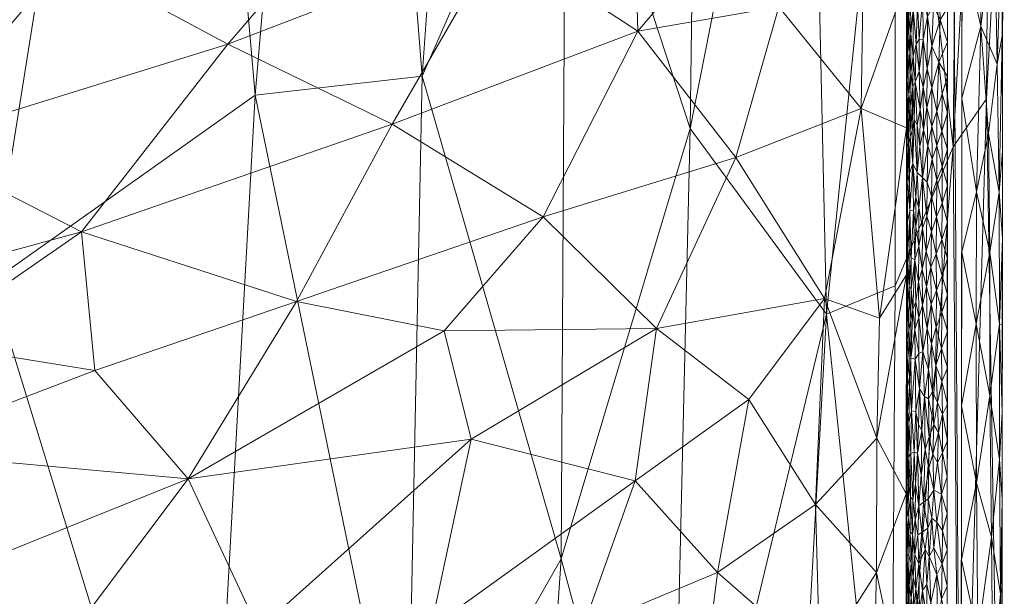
# Model space of a CAD drawing. Header units: millimetres. Extents: x -275 to 275, y 0 to 461.
# Tile 52 of 85: x 215 to 275, y 177 to 212. Entities that reach past the tile are written whole.
import ezdxf

# ---------------------------------------------------------------- set-up
doc = ezdxf.new("R2010")
doc.units = ezdxf.units.MM
doc.layers.add('A-GENM', color=13, linetype='Continuous')

# ---------------------------------------------------------------- blocks, each defined once
blk = doc.blocks.new('MODEL_CCAS1511-1000410R0 - MODEL_CCAS1511-1000410R0-465174-Preview')
at = {"layer": 'A-GENM', "lineweight": 9}
mesh = blk.add_polyface(dxfattribs=at)
corners = [(-274.646, 0, -2.823), (-268.656, 0, -34.516), (-259.145, 0, -65.324), (-246.404, 0, -94.944), (-230.83, 0, -123.189), (-212.847, 0, -150), (-212.847, -65.437, -150), (-212.847, -130.874, -150), (-212.847, -196.311, -150), (-212.847, -261.748, -150), (-223.974, -266.143, -135.672), (-234.4, -270.587, -120.842), (-243.995, -275.076, -105.476), (-252.608, -279.6, -89.551), (-260.071, -284.144, -73.064), (-266.204, -288.686, -56.036), (-270.83, -293.193, -38.531), (-273.792, -297.628, -20.651), (-274.979, -301.946, -2.538), (-274.812, -150.973, -2.689), (-261.303, -144.161, -64.47), (-238.331, -162.683, -113.116), (-271.835, -204.607, -29.582), (-255.706, -205.73, -81.27), (-229.038, -207.783, -128.258), (-274.895, -226.459, -2.614), (-268.287, -235.772, -47.279), (-248.092, -229.05, -97.504), (-228.384, -100.641, -127.892), (-245.466, -87.931, -98.27), (-262.982, -242.646, -64.546), (-264.07, -194.343, -59.245), (-268.015, -155.931, -43.606), (-264.868, -72.374, -49.991), (-274.709, -57.104, -2.773), (-272.318, -253.55, -29.61), (-247.801, -179.341, -96.686), (-254.514, -154.507, -81.843), (-255.149, -96.373, -77.86), (-272.253, -149.949, -23.5), (-274.76, -104.038, -2.731), (-271.031, -79.192, -26.034), (-270.883, 0, -22.736), (-270.145, -38.134, -28.713), (-244.684, -133.636, -101.135), (-237.774, -102.656, -112.697), (-237.577, -46.22, -112.02), (-226.476, -48.321, -130.311), (-274.947, -273.384, -2.567), (-250.714, -47.69, -86.387), (-258.388, -52.269, -68.182), (-274.181, -247.547, -15.143), (-273.895, -207.559, -15.567), (-256.269, -247.512, -81.31), (-226.036, -153.44, -132.022), (-269.394, -116.597, -35.517), (-265.218, -116.283, -51.077), (-260.561, -104.743, -64.457), (-252.775, 0, -80.134), (-239.283, -208.935, -112.498), (-268.281, -196.073, -45.144), (-263.901, 0, -49.92), (-238.617, 0, -109.066), (-221.838, 0, -136.595), (-244.368, -36.375, -99.287)]
mesh.append_faces([[corners[k] for k in face] for face in [(10, 8, 9)]], dxfattribs={"vtx0": -1})
mesh.append_faces([[corners[k] for k in face] for face in [(16, 26, 15), (7, 28, 6), (13, 27, 12), (14, 53, 13), (34, 41, 40), (19, 52, 25), (8, 54, 7), (58, 50, 2), (62, 64, 3)]], dxfattribs={"vtx0": -1, "vtx1": -1})
mesh.append_faces([[corners[k] for k in face] for face in [(44, 45, 21), (55, 56, 32), (59, 12, 27), (35, 51, 22), (13, 53, 27), (64, 62, 46), (30, 15, 26), (49, 29, 38), (35, 26, 16), (20, 31, 32), (28, 45, 46), (31, 30, 26), (52, 19, 39), (54, 24, 21), (63, 6, 47), (60, 31, 26), (24, 59, 21), (8, 24, 54), (23, 37, 36), (36, 27, 23), (31, 23, 30), (10, 24, 8), (21, 28, 54), (21, 59, 36), (38, 29, 44), (47, 28, 46), (53, 30, 23), (31, 60, 32), (31, 20, 37), (22, 51, 52), (64, 49, 3), (39, 32, 22), (48, 51, 17), (26, 35, 22), (23, 31, 37), (44, 21, 36), (38, 37, 20), (37, 38, 44), (57, 20, 56), (11, 59, 24), (39, 41, 55), (43, 33, 41), (40, 41, 39), (55, 32, 39), (42, 43, 34), (34, 43, 41), (37, 44, 36), (45, 44, 29), (46, 45, 29), (21, 45, 28), (29, 49, 64), (46, 4, 47), (6, 28, 47), (50, 49, 38), (50, 58, 49), (57, 38, 20), (50, 33, 61), (51, 25, 52), (17, 51, 35), (39, 22, 52), (30, 53, 14), (27, 53, 23), (28, 7, 54), (41, 33, 55), (56, 55, 33), (33, 50, 57), (20, 32, 56), (33, 57, 56), (50, 38, 57), (36, 59, 27), (26, 22, 60), (22, 32, 60), (43, 61, 33), (29, 64, 46)]], dxfattribs={"vtx0": -1, "vtx1": -1, "vtx2": -1})
mesh.append_faces([[corners[k] for k in face] for face in [(43, 1, 61), (39, 19, 40), (50, 61, 2), (51, 48, 25), (47, 4, 63)]], dxfattribs={"vtx0": -1, "vtx2": -1})
mesh.append_faces([[corners[k] for k in face] for face in [(16, 17, 35), (42, 1, 43), (14, 15, 30), (11, 12, 59), (10, 11, 24), (58, 3, 49), (62, 4, 46)]], dxfattribs={"vtx1": -1, "vtx2": -1})
mesh.append_faces([[corners[k] for k in face] for face in [(34, 0, 42), (17, 18, 48), (63, 5, 6)]], dxfattribs={"vtx2": -1})
mesh = blk.add_polyface(dxfattribs=at)
corners = [(-272.167, 0), (-272.319, -150.975), (-272.479, -301.95), (-272.223, -329.002), (-270.726, -356.013), (-266.536, -382.739), (-256.83, -407.989), (-238.784, -428.131), (-214.858, -440.747), (-188.814, -448.06), (-162.114, -452.412), (-135.192, -455.069), (-108.188, -456.694), (-81.152, -457.659), (-54.105, -458.187), (-27.053, -458.42), (0, -458.452), (27.053, -458.42), (54.105, -458.187), (81.152, -457.659), (108.188, -456.694), (135.192, -455.069), (162.114, -452.412), (188.814, -448.059), (214.858, -440.746), (238.784, -428.131), (256.83, -407.989), (266.536, -382.739), (270.726, -356.013), (272.223, -329.002), (272.479, -301.95), (272.319, -150.975), (272.167, 0), (-271.479, -141.65), (-253.734, -118.36), (-222.049, -117.596), (-190.328, -117.596), (-158.607, -117.596), (-126.885, -117.596), (-95.164, -117.596), (-63.443, -117.596), (-31.721, -117.596), (0, -117.596), (15.006, -117.596), (30.013, -117.596), (45.019, -117.596), (60.026, -117.596), (75.032, -117.596), (90.039, -117.596), (105.045, -117.596), (120.051, -117.596), (135.058, -117.596), (150.064, -117.596), (165.071, -117.596), (180.077, -117.596), (195.083, -117.596), (210.09, -117.596), (225.096, -117.596), (240.103, -117.596), (255.062, -118.77), (267.363, -127.255), (271.479, -141.65), (271.5, -276.207), (270.746, -343.476), (267.133, -376.894), (262.881, -393.154), (255.834, -408.391), (245.398, -421.522), (232.048, -431.692), (216.932, -439.027), (200.945, -444.221), (167.942, -450.629), (134.487, -454.07), (67.276, -456.933), (0, -457.5), (-67.276, -456.933), (-134.485, -454.07), (-167.944, -450.629), (-200.946, -444.221), (-216.933, -439.027), (-232.048, -431.692), (-245.398, -421.522), (-255.835, -408.389), (-262.881, -393.152), (-267.133, -376.893), (-270.746, -343.476), (-271.5, -276.208), (0, -47.739), (12.205, -52.795), (17.261, -65), (12.205, -77.205), (0, -82.261), (-12.205, -77.205), (-17.261, -65), (-12.205, -52.795), (263.622, -390.318), (260.818, -397.614), (250.836, -414.68), (243.217, -423.183), (232.089, -431.661), (231.82, -431.802), (-231.823, -431.801), (-232.088, -431.662), (-243.217, -423.183), (-250.833, -414.683), (-260.819, -397.613), (-263.623, -390.318)]
mesh.append_faces([[corners[k] for k in face] for face in [(83, 105, 106), (98, 99, 25), (67, 97, 98), (80, 101, 102), (102, 103, 7), (68, 99, 100), (81, 103, 104), (65, 95, 96)]])
mesh.append_faces([[corners[k] for k in face] for face in [(8, 79, 101), (66, 26, 96), (69, 24, 100)]], dxfattribs={"vtx0": -1})
mesh.append_faces([[corners[k] for k in face] for face in [(0, 87, 32), (2, 86, 1), (4, 85, 3), (9, 78, 8), (14, 75, 13), (70, 24, 69)]], dxfattribs={"vtx0": -1, "vtx1": -1})
mesh.append_faces([[corners[k] for k in face] for face in [(94, 0, 38, 39)]], dxfattribs={"vtx0": -1, "vtx1": -1, "vtx3": -1})
mesh.append_faces([[corners[k] for k in face] for face in [(0, 35, 36), (33, 0, 1, 86), (92, 41, 42), (89, 48, 49, 88), (32, 58, 59), (62, 30, 31), (30, 62, 63), (90, 44, 45), (10, 76, 77), (75, 14, 15, 74), (28, 63, 64, 27), (23, 70, 71, 22), (70, 23, 24), (72, 21, 22, 71)]], dxfattribs={"vtx0": -1, "vtx2": -1})
mesh.append_faces([[corners[k] for k in face] for face in [(0, 36, 37, 38), (32, 52, 53, 54), (89, 46, 47, 48), (76, 10, 11, 12), (74, 15, 16, 17), (63, 28, 29, 30), (73, 18, 19, 20)]], dxfattribs={"vtx0": -1, "vtx3": -1})
mesh.append_faces([[corners[k] for k in face] for face in [(97, 26, 66)]], dxfattribs={"vtx1": -1})
mesh.append_faces([[corners[k] for k in face] for face in [(94, 87, 0), (87, 88, 32), (33, 34, 0), (34, 35, 0), (50, 51, 88, 49), (57, 58, 32, 56), (55, 56, 32, 54), (60, 61, 32), (59, 60, 32), (78, 79, 8)]], dxfattribs={"vtx1": -1, "vtx2": -1})
mesh.append_faces([[corners[k] for k in face] for face in [(51, 52, 32, 88)]], dxfattribs={"vtx1": -1, "vtx2": -1, "vtx3": -1})
mesh.append_faces([[corners[k] for k in face] for face in [(93, 94, 39, 40), (92, 93, 40, 41), (91, 92, 42, 43), (90, 91, 43, 44), (85, 86, 2, 3), (45, 46, 89, 90), (31, 32, 61, 62), (84, 85, 4, 5), (77, 78, 9, 10), (75, 76, 12, 13), (73, 74, 17, 18), (72, 73, 20, 21)]], dxfattribs={"vtx1": -1, "vtx3": -1})
mesh.append_faces([[corners[k] for k in face] for face in [(64, 95, 27), (5, 106, 84), (82, 105, 6), (6, 104, 82)]], dxfattribs={"vtx2": -1})
mesh = blk.add_polyface(dxfattribs=at)
corners = [(-274.149, -144.888, -0.806), (-273.838, -152.642, -0.514), (-273.585, -147.284, -0.348), (-273.365, -174.609, -0.214), (-272.339, -169.847), (-273.262, -165.127, -0.176), (-272.329, -160.411), (-273.278, -183.999, -0.171), (-274.19, -180.658, -0.793), (-274.272, -171.974, -0.901), (-274.739, -167.225, -1.785), (-274.741, -177.185, -1.744), (-272.979, -143.912, -0.091), (-272.319, -150.975), (-272.31, -141.539), (-274.643, -152.343, -1.573), (-274.701, -159.022, -1.703), (-274.309, -156.951, -0.975), (-274.806, -145.636, -2.693), (-274.812, -150.973, -2.689), (-274.587, -145.636, -1.467), (-274.447, -139.352, -1.218), (-273.186, -157.682, -0.151), (-274.223, -163.245, -0.859), (-273.095, -151.421, -0.123), (-272.349, -179.283), (-274.824, -161.645, -2.678), (-274.836, -172.318, -2.667), (-274.841, -177.654, -2.662), (-274.83, -166.981, -2.673), (-274.818, -156.309, -2.683), (-273.644, -141.537, -0.39), (-274.8, -140.3, -2.698), (-274.847, -182.99, -2.657)]
mesh.append_faces([[corners[k] for k in face] for face in [(6, 5, 4), (13, 22, 6), (33, 11, 28), (30, 15, 19)]], dxfattribs={"vtx0": -1, "vtx1": -1})
mesh.append_faces([[corners[k] for k in face] for face in [(0, 1, 2), (3, 4, 5), (7, 3, 8), (8, 3, 9), (10, 11, 9), (15, 16, 17), (20, 0, 21), (22, 23, 5), (24, 1, 22), (22, 13, 24), (22, 5, 6), (9, 3, 5), (9, 5, 23), (3, 7, 25), (9, 11, 8), (16, 26, 10), (9, 23, 10), (16, 10, 23), (11, 10, 27), (16, 23, 17), (15, 30, 16), (22, 1, 17), (12, 31, 2), (2, 1, 24), (24, 13, 12), (0, 2, 31), (24, 12, 2), (0, 20, 15), (22, 17, 23), (1, 0, 15), (1, 15, 17), (19, 15, 20)]], dxfattribs={"vtx0": -1, "vtx1": -1, "vtx2": -1})
mesh.append_faces([[corners[k] for k in face] for face in [(12, 13, 14), (11, 27, 28), (10, 26, 29), (20, 32, 18)]], dxfattribs={"vtx0": -1, "vtx2": -1})
mesh.append_faces([[corners[k] for k in face] for face in [(18, 19, 20), (25, 4, 3), (29, 27, 10), (30, 26, 16)]], dxfattribs={"vtx1": -1, "vtx2": -1})
mesh = blk.add_polyface(dxfattribs=at)
corners = [(-257.389, -178.505, -36.686), (-263.659, -173.017, -24.881), (-263.401, -182.664, -25.529), (-258.847, -152.704, -34.225), (-246.173, -151.485, -51.245), (-253.542, -143.019, -42.213), (-204.988, -143.018, -84.602), (-213.797, -149.622, -78.876), (-195.672, -149.857, -90.134), (-268.96, -169.888, -2.499), (-266.831, -167.015, -15.84), (-268.953, -156.454, -2.499), (-266.142, -152.617, -18.139), (-266.195, -159.885, -17.988), (-222.808, -143.019, -72.407), (-239.274, -143.019, -58.385), (-230.627, -153.105, -66.176), (-213.38, -158.67, -79.175), (-230.489, -162.226, -66.312), (-245.399, -161.293, -52.115), (-268.945, -143.019, -2.499), (-267.145, -178.508, -14.715), (-268.967, -183.323, -2.499), (-255.177, -161.159, -39.944), (-229.238, -174.995, -67.404), (-239.819, -175.113, -57.927), (-242.28, -186.68, -55.532), (-264.217, -143.018, -23.473), (-262.381, -163.494, -27.653), (-256.237, -169.297, -38.412), (-218.645, -166.31, -75.521), (-224.92, -184.237, -70.921), (-207.265, -177.16, -83.28), (-216.092, -172.485, -77.362), (-240.332, -168.541, -57.395), (-252.34, -184.131, -43.939), (-248.855, -167.387, -48.2), (-249.107, -175.039, -47.931), (-203.493, -167.851, -85.58), (-230.014, -168.927, -66.732)]
mesh.append_faces([[corners[k] for k in face] for face in [(9, 10, 11), (20, 12, 27)]], dxfattribs={"vtx0": -1, "vtx1": -1})
mesh.append_faces([[corners[k] for k in face] for face in [(0, 1, 2), (3, 4, 5), (6, 7, 8), (12, 13, 3), (17, 8, 7), (16, 18, 17), (4, 16, 15), (18, 16, 19), (3, 23, 4), (24, 25, 26), (14, 16, 7), (17, 7, 16), (16, 4, 19), (12, 3, 27), (23, 28, 29), (30, 17, 18), (31, 24, 26), (32, 33, 31), (18, 19, 34), (28, 1, 29), (26, 25, 35), (23, 36, 19), (11, 10, 13), (0, 35, 37), (29, 0, 37), (0, 29, 1), (36, 37, 34), (29, 36, 23), (28, 10, 1), (1, 21, 2), (4, 23, 19), (3, 28, 23), (21, 1, 10), (10, 28, 13), (21, 10, 9), (3, 13, 28), (11, 13, 12), (33, 38, 30), (19, 36, 34), (17, 30, 38), (39, 18, 34), (30, 39, 33), (37, 25, 34), (39, 24, 33), (31, 33, 24), (32, 38, 33), (25, 37, 35), (39, 25, 24), (37, 36, 29), (18, 39, 30), (25, 39, 34)]], dxfattribs={"vtx0": -1, "vtx1": -1, "vtx2": -1})
mesh.append_faces([[corners[k] for k in face] for face in [(4, 15, 5), (21, 9, 22)]], dxfattribs={"vtx0": -1, "vtx2": -1})
mesh.append_faces([[corners[k] for k in face] for face in [(14, 15, 16), (20, 11, 12), (6, 14, 7), (5, 27, 3)]], dxfattribs={"vtx1": -1, "vtx2": -1})
mesh = blk.add_polyface(dxfattribs=at)
corners = [(-269.498, -179.598, -0.705), (-269.389, -178.204, -0.842), (-269.548, -177.506, -0.648), (-269.413, -176.175, -0.805), (-269.589, -175.515, -0.604), (-269.259, -179.082, -1.051), (-269.261, -176.918, -1.044), (-269.787, -176.097, -0.436), (-269.739, -179.037, -0.476), (-269.678, -180.816, -0.528), (-269.148, -177.677, -1.286), (-269.15, -175.735, -1.278), (-268.963, -179.633, -2.15), (-268.965, -178.415, -2.499), (-268.963, -177.357, -2.134), (-270.021, -174.685, -0.288), (-269.957, -177.4, -0.326), (-270.477, -176.632, -0.11), (-270.89, -175.174, -0.027), (-270.837, -178.374, -0.035), (-271.164, -179.039, -0.004), (-270.656, -180.019, -0.068), (-270.366, -179.481, -0.145), (-271.12, -176.868, -0.006), (-270.235, -177.755, -0.191), (-270.23, -175.769, -0.192), (-269.074, -176.725, -1.503), (-269.049, -174.916, -1.593), (-269.009, -176.484, -1.782), (-268.963, -176.448, -2.499), (-269.014, -179.594, -1.76), (-268.964, -174.099, -2.109), (-268.966, -180.381, -2.499), (-269.197, -181.019, -1.178), (-269.115, -179.526, -1.382), (-269.349, -180.854, -0.903), (-270.122, -179.911, -0.242), (-269.253, -174.694, -1.055), (-269.931, -180.951, -0.344), (-271.484, -177.657), (-271.485, -179.89), (-271.484, -175.423)]
mesh.append_faces([[corners[k] for k in face] for face in [(29, 14, 13)]], dxfattribs={"vtx0": -1, "vtx1": -1})
mesh.append_faces([[corners[k] for k in face] for face in [(0, 1, 2), (3, 4, 2), (1, 5, 6), (2, 4, 7), (2, 8, 0), (0, 8, 9), (6, 10, 11), (12, 13, 14), (7, 15, 16), (17, 18, 19), (19, 20, 21), (17, 19, 22), (19, 23, 20), (17, 24, 25), (26, 11, 10), (27, 26, 28), (12, 14, 30), (14, 31, 28), (31, 14, 29), (30, 14, 28), (28, 26, 30), (33, 34, 5), (1, 0, 35), (1, 35, 5), (7, 8, 2), (36, 8, 16), (34, 10, 5), (3, 2, 1), (6, 37, 3), (6, 3, 1), (7, 16, 8), (27, 11, 26), (5, 10, 6), (34, 30, 26), (26, 10, 34), (22, 19, 21), (8, 36, 38), (24, 36, 16), (23, 19, 18), (39, 20, 23), (24, 17, 22), (16, 15, 25), (36, 24, 22), (16, 25, 24)]], dxfattribs={"vtx0": -1, "vtx1": -1, "vtx2": -1})
mesh.append_faces([[corners[k] for k in face] for face in [(32, 13, 12), (39, 40, 20), (41, 39, 23)]], dxfattribs={"vtx1": -1, "vtx2": -1})
mesh = blk.add_polyface(dxfattribs=at)
corners = [(-273.269, -201.844, -0.159), (-273.26, -193.759, -0.159), (-274.09, -198.152, -0.669), (-272.379, -207.591), (-273.549, -212.004, -0.277), (-274.082, -189.365, -0.673), (-273.278, -183.999, -0.171), (-274.811, -217.674, -1.792), (-274.788, -225.484, -1.692), (-274.378, -218.648, -0.953), (-274.013, -205.433, -0.593), (-274.667, -201.837, -1.464), (-274.546, -209.67, -1.213), (-274.694, -185.427, -1.579), (-274.19, -180.658, -0.793), (-274.741, -177.185, -1.744), (-274.687, -193.758, -1.534), (-272.349, -179.283), (-272.359, -188.719), (-272.369, -198.155), (-274.853, -188.326, -2.651), (-274.883, -215.007, -2.624), (-274.847, -211.423, -1.965), (-274.865, -198.999, -2.641), (-273.456, -221.743, -0.226), (-274.328, -227.882, -0.878), (-272.389, -217.027), (-274.859, -193.663, -2.646), (-274.847, -182.99, -2.657), (-272.399, -226.462), (-274.889, -220.344, -2.619), (-274.871, -204.335, -2.635), (-274.895, -225.68, -2.614), (-274.877, -209.671, -2.63)]
mesh.append_faces([[corners[k] for k in face] for face in [(17, 6, 18), (26, 24, 29), (30, 7, 21), (23, 16, 27)]], dxfattribs={"vtx0": -1, "vtx1": -1})
mesh.append_faces([[corners[k] for k in face] for face in [(0, 1, 2), (3, 0, 4), (5, 1, 6), (7, 8, 9), (10, 4, 0), (11, 12, 10), (13, 14, 15), (16, 2, 5), (5, 6, 14), (0, 19, 1), (5, 14, 13), (16, 13, 20), (11, 2, 16), (21, 7, 22), (16, 23, 11), (9, 4, 12), (5, 2, 1), (6, 1, 18), (10, 0, 2), (24, 9, 25), (24, 26, 4), (28, 13, 15), (5, 13, 16), (4, 9, 24), (8, 7, 30), (22, 11, 31), (11, 10, 2), (4, 10, 12), (7, 12, 22), (12, 7, 9), (11, 22, 12)]], dxfattribs={"vtx0": -1, "vtx1": -1, "vtx2": -1})
mesh.append_faces([[corners[k] for k in face] for face in [(16, 20, 27), (22, 31, 33), (13, 28, 20)]], dxfattribs={"vtx0": -1, "vtx2": -1})
mesh.append_faces([[corners[k] for k in face] for face in [(19, 18, 1), (3, 19, 0), (26, 3, 4), (30, 32, 8), (33, 21, 22), (23, 31, 11)]], dxfattribs={"vtx1": -1, "vtx2": -1})
mesh = blk.add_polyface(dxfattribs=at)
corners = [(-259.303, -189.108, -33.605), (-257.389, -178.505, -36.686), (-263.401, -182.664, -25.529), (-240.628, -193.323, -57.245), (-253.658, -193.463, -42.242), (-246.696, -200.309, -50.897), (-231.567, -195.13, -65.585), (-263.947, -195.302, -24.354), (-258.511, -203.958, -35.065), (-266.195, -206.966, -18.324), (-252.495, -211.701, -43.963), (-237.447, -205.999, -60.423), (-218.393, -199.397, -75.936), (-227.364, -210.911, -69.226), (-207.776, -204.831, -83.216), (-197.338, -193.653, -89.455), (-217.523, -216.203, -76.754), (-219.211, -190.898, -75.266), (-208.564, -192.608, -82.574), (-243.968, -217.284, -54.044), (-245.786, -227.396, -52.194), (-235.118, -219.938, -62.717), (-268.979, -205.772, -2.499), (-268.984, -214.786, -2.499), (-242.28, -186.68, -55.532), (-224.92, -184.237, -70.921), (-252.34, -184.131, -43.939), (-261.152, -213.186, -30.47), (-252.295, -218.799, -44.301), (-261.618, -222.46, -29.673), (-255.47, -226.474, -40.018), (-267.17, -186.736, -14.679), (-267.145, -178.508, -14.715), (-266.373, -217.783, -17.876), (-267.325, -194.094, -14.114), (-268.989, -223.801, -2.499), (-220.317, -227.65, -74.88), (-203.985, -218.348, -85.797), (-233.825, -227.872, -63.973), (-268.967, -183.323, -2.499), (-268.974, -196.758, -2.499), (-207.265, -177.16, -83.28), (-206.212, -185.949, -84.015), (-206.279, -210.107, -84.239)]
mesh.append_faces([[corners[k] for k in face] for face in [(35, 33, 23), (40, 31, 39)]], dxfattribs={"vtx0": -1, "vtx1": -1})
mesh.append_faces([[corners[k] for k in face] for face in [(0, 1, 2), (3, 4, 5), (6, 3, 5), (7, 8, 4), (8, 7, 9), (5, 10, 11), (12, 13, 14), (15, 12, 14), (16, 14, 13), (17, 12, 18), (18, 12, 15), (13, 11, 19), (11, 12, 6), (19, 20, 21), (11, 10, 19), (21, 16, 13), (12, 11, 13), (5, 11, 6), (24, 3, 25), (5, 8, 10), (5, 4, 8), (24, 26, 4), (27, 10, 8), (28, 29, 30), (26, 0, 4), (31, 2, 32), (27, 9, 33), (7, 34, 9), (33, 9, 23), (27, 33, 29), (10, 28, 19), (19, 21, 13), (36, 37, 16), (16, 21, 38), (4, 0, 7), (10, 27, 29), (9, 27, 8), (34, 22, 9), (31, 32, 39), (7, 2, 31), (1, 0, 26), (2, 7, 0), (17, 25, 6), (41, 25, 42), (17, 18, 42), (25, 17, 42), (12, 17, 6), (25, 3, 6), (4, 3, 24), (34, 7, 31), (14, 16, 43), (37, 43, 16), (29, 28, 10), (30, 19, 28), (31, 40, 34)]], dxfattribs={"vtx0": -1, "vtx1": -1, "vtx2": -1})
mesh.append_faces([[corners[k] for k in face] for face in [(9, 22, 23), (34, 40, 22)]], dxfattribs={"vtx0": -1, "vtx2": -1})
mesh = blk.add_polyface(dxfattribs=at)
corners = [(-271.485, -184.358), (-271.124, -183.312, -0.007), (-271.485, -182.124), (-268.963, -179.633, -2.15), (-268.984, -182.345, -1.961), (-268.967, -182.348, -2.499), (-269.197, -181.019, -1.178), (-269.078, -181.88, -1.501), (-269.115, -179.526, -1.382), (-269.517, -181.725, -0.687), (-269.349, -180.854, -0.903), (-269.498, -179.598, -0.705), (-270.028, -182.821, -0.291), (-269.876, -184.486, -0.382), (-269.732, -182.58, -0.485), (-269.216, -183.124, -1.142), (-270.366, -179.481, -0.145), (-270.285, -181.22, -0.174), (-270.122, -179.911, -0.242), (-269.367, -182.951, -0.881), (-269.104, -183.926, -1.422), (-269.021, -183.863, -1.739), (-271.485, -179.89), (-271.183, -181.068, -0.003), (-270.531, -181.832, -0.098), (-270.663, -183.555, -0.067), (-270.839, -181.577, -0.036), (-270.656, -180.019, -0.068), (-269.014, -179.594, -1.76), (-268.966, -180.381, -2.499), (-268.968, -184.314, -2.499), (-268.976, -185.309, -2.039), (-269.259, -179.082, -1.051), (-269.931, -180.951, -0.344), (-269.678, -180.816, -0.528), (-269.535, -183.914, -0.67), (-269.237, -185.807, -1.105), (-270.3, -183.025, -0.17), (-270.345, -184.909, -0.155), (-271.164, -179.039, -0.004), (-269.739, -179.037, -0.476)]
mesh.append_faces([[corners[k] for k in face] for face in [(0, 1, 2)]], dxfattribs={"vtx0": -1, "vtx1": -1})
mesh.append_faces([[corners[k] for k in face] for face in [(3, 4, 5), (6, 7, 8), (9, 10, 11), (12, 13, 14), (15, 6, 10), (16, 17, 18), (15, 10, 19), (7, 20, 21), (17, 16, 24), (25, 24, 26), (27, 26, 24), (8, 7, 28), (4, 3, 28), (7, 4, 28), (30, 4, 31), (20, 7, 15), (10, 6, 32), (7, 6, 15), (10, 9, 19), (33, 14, 34), (35, 19, 9), (14, 35, 9), (34, 14, 9), (12, 14, 33), (36, 15, 19), (25, 26, 1), (24, 25, 37), (25, 38, 37), (1, 26, 23), (17, 24, 37), (23, 39, 22), (24, 16, 27), (12, 17, 37), (18, 17, 33), (26, 39, 23), (1, 23, 2), (26, 27, 39), (21, 31, 4), (17, 12, 33), (12, 37, 38), (7, 21, 4), (11, 34, 9), (33, 34, 40)]], dxfattribs={"vtx0": -1, "vtx1": -1, "vtx2": -1})
mesh.append_faces([[corners[k] for k in face] for face in [(3, 5, 29)]], dxfattribs={"vtx0": -1, "vtx2": -1})
mesh.append_faces([[corners[k] for k in face] for face in [(22, 2, 23), (30, 5, 4)]], dxfattribs={"vtx1": -1, "vtx2": -1})
mesh = blk.add_polyface(dxfattribs=at)
corners = [(-269.442, -185.884, -0.782), (-269.661, -185.818, -0.548), (-269.547, -188.365, -0.663), (-270.89, -185.245, -0.03), (-271.191, -185.839, -0.003), (-270.943, -187.079, -0.024), (-269.535, -183.914, -0.67), (-270.597, -185.753, -0.083), (-270.663, -183.555, -0.067), (-269.367, -182.951, -0.881), (-269.237, -185.807, -1.105), (-269.281, -188.422, -1.027), (-268.98, -187.959, -2.015), (-268.976, -185.309, -2.039), (-269.052, -185.717, -1.608), (-269.876, -184.486, -0.382), (-269.732, -182.58, -0.485), (-270.345, -184.909, -0.155), (-270.122, -186.036, -0.246), (-270.028, -182.821, -0.291), (-271.486, -188.825), (-271.186, -188.213, -0.004), (-271.486, -186.591), (-270.892, -188.936, -0.031), (-270.647, -187.586, -0.073), (-269.133, -185.593, -1.343), (-269.128, -187.71, -1.363), (-269.039, -188.352, -1.671), (-269.923, -187.219, -0.355), (-269.717, -187.575, -0.503), (-270.363, -186.822, -0.15), (-270.081, -189.305, -0.268), (-271.485, -184.358), (-271.124, -183.312, -0.007), (-268.969, -186.28, -2.499), (-270.321, -189.149, -0.166), (-269.104, -183.926, -1.422), (-269.216, -183.124, -1.142), (-269.021, -183.863, -1.739), (-268.97, -188.247, -2.499), (-268.968, -184.314, -2.499)]
mesh.append_faces([[corners[k] for k in face] for face in [(20, 21, 22)]], dxfattribs={"vtx0": -1, "vtx1": -1})
mesh.append_faces([[corners[k] for k in face] for face in [(0, 1, 2), (3, 4, 5), (1, 0, 6), (3, 7, 8), (6, 0, 9), (10, 0, 11), (11, 0, 2), (12, 13, 14), (15, 1, 16), (17, 18, 19), (3, 5, 7), (23, 24, 5), (14, 25, 26), (14, 27, 12), (10, 9, 0), (6, 16, 1), (28, 1, 15), (1, 29, 2), (30, 18, 17), (31, 28, 18), (7, 24, 30), (24, 7, 5), (30, 17, 7), (17, 8, 7), (31, 18, 30), (28, 15, 18), (18, 15, 19), (32, 4, 33), (5, 21, 23), (8, 33, 3), (21, 4, 22), (33, 4, 3), (21, 5, 4), (13, 12, 34), (27, 14, 26), (24, 35, 30), (26, 10, 11), (36, 25, 14), (25, 37, 10), (38, 36, 14), (13, 38, 14), (37, 25, 36), (26, 25, 10), (1, 28, 29)]], dxfattribs={"vtx0": -1, "vtx1": -1, "vtx2": -1})
mesh.append_faces([[corners[k] for k in face] for face in [(13, 34, 40)]], dxfattribs={"vtx0": -1, "vtx2": -1})
mesh.append_faces([[corners[k] for k in face] for face in [(32, 22, 4), (39, 34, 12)]], dxfattribs={"vtx1": -1, "vtx2": -1})
mesh = blk.add_polyface(dxfattribs=at)
corners = [(-270.776, -191.203, -0.049), (-270.572, -189.604, -0.091), (-270.892, -188.936, -0.031), (-270.081, -189.305, -0.268), (-269.978, -192.059, -0.326), (-269.788, -189.767, -0.449), (-269.547, -188.365, -0.663), (-269.717, -187.575, -0.503), (-271.151, -190.225, -0.006), (-269.166, -189.885, -1.268), (-269.149, -191.623, -1.313), (-269.033, -190.471, -1.703), (-270.647, -187.586, -0.073), (-271.128, -192.239, -0.008), (-271.486, -191.059), (-271.487, -193.293), (-269.923, -187.219, -0.355), (-269.512, -191.583, -0.705), (-269.489, -193.4, -0.734), (-269.256, -191.636, -1.078), (-269.281, -188.422, -1.027), (-268.974, -191.126, -2.095), (-268.98, -187.959, -2.015), (-270.328, -190.925, -0.164), (-270.321, -189.149, -0.166), (-269.727, -191.937, -0.499), (-269.128, -187.71, -1.363), (-270.255, -193.466, -0.194), (-270.522, -192.52, -0.105), (-270.797, -193.548, -0.046), (-271.186, -188.213, -0.004), (-271.486, -188.825), (-268.972, -192.18, -2.499), (-268.971, -190.213, -2.499), (-268.97, -188.247, -2.499), (-268.977, -194.365, -2.073), (-269.019, -192.761, -1.78), (-270.363, -186.822, -0.15), (-269.039, -188.352, -1.671), (-269.129, -193.346, -1.37)]
mesh.append_faces([[corners[k] for k in face] for face in [(0, 1, 2), (3, 4, 5), (5, 6, 7), (8, 0, 2), (9, 10, 11), (1, 12, 2), (16, 3, 5), (17, 18, 19), (17, 19, 20), (21, 22, 11), (1, 23, 24), (17, 6, 5), (6, 17, 20), (25, 5, 4), (20, 9, 26), (4, 3, 23), (27, 4, 23), (1, 28, 23), (0, 13, 29), (8, 2, 30), (28, 0, 29), (0, 28, 1), (24, 23, 3), (1, 24, 12), (8, 14, 13), (8, 30, 31), (0, 8, 13), (18, 17, 25), (23, 28, 27), (32, 21, 35), (21, 11, 36), (36, 11, 10), (3, 37, 24), (9, 20, 19), (22, 38, 11), (10, 9, 19), (38, 9, 11), (5, 7, 16), (5, 25, 17), (33, 22, 21), (9, 38, 26), (19, 39, 10), (10, 39, 36)]], dxfattribs={"vtx0": -1, "vtx1": -1, "vtx2": -1})
mesh.append_faces([[corners[k] for k in face] for face in [(13, 14, 15), (8, 31, 14), (22, 33, 34)]], dxfattribs={"vtx0": -1, "vtx2": -1})
mesh.append_faces([[corners[k] for k in face] for face in [(32, 33, 21)]], dxfattribs={"vtx1": -1, "vtx2": -1})
mesh = blk.add_polyface(dxfattribs=at)
corners = [(-269.149, -196.02, -1.323), (-269.239, -193.963, -1.116), (-269.266, -195.899, -1.068), (-270.472, -197.22, -0.121), (-270.205, -196.031, -0.216), (-270.503, -194.966, -0.111), (-269.373, -194.624, -0.889), (-269.546, -195.105, -0.672), (-269.484, -197.681, -0.745), (-270.255, -193.466, -0.194), (-270.795, -198.049, -0.048), (-270.829, -195.793, -0.042), (-270.195, -198.206, -0.222), (-269.94, -197.1, -0.353), (-268.977, -194.365, -2.073), (-269.036, -195.015, -1.701), (-268.98, -196.7, -2.065), (-271.16, -196.698, -0.007), (-271.487, -195.526), (-271.488, -197.76), (-269.966, -194.904, -0.335), (-269.978, -192.059, -0.326), (-270.522, -192.52, -0.105), (-271.128, -192.239, -0.008), (-271.145, -194.468, -0.007), (-270.797, -193.548, -0.046), (-268.974, -196.113, -2.499), (-269.71, -196.329, -0.517), (-269.733, -194.134, -0.496), (-269.489, -193.4, -0.734), (-269.727, -191.937, -0.499), (-271.487, -193.293), (-269.256, -191.636, -1.078), (-268.975, -198.079, -2.499), (-268.973, -194.146, -2.499), (-269.044, -197.507, -1.675), (-269.129, -193.346, -1.37), (-269.275, -197.805, -1.053), (-269.019, -192.761, -1.78), (-268.972, -192.18, -2.499), (-268.974, -191.126, -2.095)]
mesh.append_faces([[corners[k] for k in face] for face in [(0, 1, 2), (3, 4, 5), (6, 7, 8), (4, 9, 5), (10, 3, 11), (12, 13, 4), (14, 15, 16), (9, 20, 21), (5, 9, 22), (23, 24, 25), (16, 26, 14), (27, 28, 20), (29, 28, 7), (30, 21, 28), (20, 4, 13), (11, 5, 25), (5, 11, 3), (17, 10, 11), (23, 31, 24), (17, 24, 18), (25, 24, 11), (24, 17, 11), (13, 27, 20), (7, 28, 27), (21, 20, 28), (9, 4, 20), (8, 7, 27), (29, 7, 6), (32, 29, 6), (16, 15, 35), (0, 35, 15), (36, 0, 15), (2, 37, 0), (36, 15, 38), (2, 1, 6), (5, 22, 25), (38, 15, 14), (40, 38, 14), (29, 30, 28), (1, 0, 36), (8, 2, 6), (36, 32, 1), (32, 6, 1)]], dxfattribs={"vtx0": -1, "vtx1": -1, "vtx2": -1})
mesh.append_faces([[corners[k] for k in face] for face in [(17, 18, 19), (24, 31, 18), (16, 33, 26), (14, 34, 39)]], dxfattribs={"vtx0": -1, "vtx2": -1})
mesh.append_faces([[corners[k] for k in face] for face in [(26, 34, 14)]], dxfattribs={"vtx1": -1, "vtx2": -1})
mesh = blk.add_polyface(dxfattribs=at)
corners = [(-271.488, -202.228), (-271.161, -201.162, -0.007), (-271.488, -199.994), (-268.98, -196.7, -2.065), (-269.044, -197.507, -1.675), (-268.977, -199.403, -2.111), (-270.827, -200.306, -0.043), (-270.521, -199.392, -0.108), (-270.795, -198.049, -0.048), (-268.988, -201.86, -2.021), (-269.04, -200.009, -1.703), (-269.065, -202.431, -1.605), (-270.195, -198.206, -0.222), (-270.205, -196.031, -0.216), (-270.472, -197.22, -0.121), (-270.516, -201.575, -0.111), (-270.237, -200.35, -0.205), (-271.141, -198.933, -0.008), (-269.971, -202.725, -0.339), (-269.957, -199.623, -0.345), (-269.729, -198.517, -0.504), (-269.94, -197.1, -0.353), (-269.275, -197.805, -1.053), (-269.484, -197.681, -0.745), (-269.407, -200.695, -0.85), (-269.727, -200.87, -0.508), (-269.563, -199.717, -0.659), (-269.184, -200.674, -1.247), (-269.138, -198.314, -1.356), (-269.149, -196.02, -1.323), (-271.16, -196.698, -0.007), (-271.488, -197.76), (-270.842, -202.574, -0.042), (-270.24, -202.447, -0.205), (-269.71, -196.329, -0.517), (-269.544, -201.491, -0.682), (-269.266, -195.899, -1.068), (-268.976, -200.046, -2.499), (-268.975, -198.079, -2.499), (-268.977, -202.012, -2.499)]
mesh.append_faces([[corners[k] for k in face] for face in [(0, 1, 2), (2, 17, 31), (37, 9, 39)]], dxfattribs={"vtx0": -1, "vtx1": -1})
mesh.append_faces([[corners[k] for k in face] for face in [(3, 4, 5), (6, 7, 8), (9, 10, 11), (12, 13, 14), (15, 16, 7), (6, 8, 17), (16, 18, 19), (20, 21, 19), (22, 23, 24), (20, 25, 26), (4, 10, 5), (27, 22, 24), (5, 10, 9), (22, 28, 29), (8, 30, 17), (17, 2, 1), (1, 32, 6), (6, 32, 15), (7, 14, 8), (14, 7, 12), (17, 30, 31), (17, 1, 6), (15, 7, 6), (7, 16, 12), (19, 12, 16), (12, 19, 21), (15, 33, 16), (25, 20, 19), (34, 21, 20), (18, 25, 19), (35, 24, 26), (10, 4, 28), (23, 34, 20), (23, 20, 26), (23, 22, 36), (27, 11, 10), (9, 37, 5), (5, 38, 3), (4, 29, 28), (23, 26, 24), (25, 35, 26), (22, 27, 28), (10, 28, 27)]], dxfattribs={"vtx0": -1, "vtx1": -1, "vtx2": -1})
mesh.append_faces([[corners[k] for k in face] for face in [(37, 38, 5)]], dxfattribs={"vtx1": -1, "vtx2": -1})
mesh = blk.add_polyface(dxfattribs=at)
corners = [(-271.171, -203.392, -0.007), (-270.831, -204.684, -0.044), (-270.842, -202.574, -0.042), (-269.635, -205.956, -0.594), (-269.627, -203.033, -0.599), (-269.791, -204.638, -0.461), (-271.153, -205.564, -0.008), (-270.281, -204.661, -0.19), (-270.548, -203.852, -0.103), (-270.539, -205.852, -0.106), (-269.971, -202.725, -0.339), (-270.027, -205.653, -0.309), (-270.238, -207.03, -0.209), (-269.407, -200.695, -0.85), (-269.544, -201.491, -0.682), (-269.366, -203.578, -0.912), (-269.184, -200.674, -1.247), (-269.172, -202.973, -1.28), (-269.065, -202.431, -1.605), (-268.976, -204.793, -2.161), (-269.02, -204.614, -1.816), (-268.99, -206.651, -2.029), (-270.237, -200.35, -0.205), (-270.24, -202.447, -0.205), (-271.489, -204.461), (-271.488, -202.228), (-271.161, -201.162, -0.007), (-269.727, -200.87, -0.508), (-269.199, -205.223, -1.221), (-270.843, -206.791, -0.043), (-271.489, -206.695), (-270.516, -201.575, -0.111), (-268.979, -205.945, -2.499), (-268.978, -203.978, -2.499), (-269.816, -206.891, -0.445), (-269.049, -206.517, -1.683), (-269.095, -204.839, -1.502), (-268.977, -202.012, -2.499), (-268.988, -201.86, -2.021), (-269.456, -206.285, -0.792), (-269.32, -205.584, -0.989)]
mesh.append_faces([[corners[k] for k in face] for face in [(24, 0, 25), (37, 38, 33)]], dxfattribs={"vtx0": -1, "vtx1": -1})
mesh.append_faces([[corners[k] for k in face] for face in [(0, 1, 2), (3, 4, 5), (0, 6, 1), (7, 8, 9), (10, 11, 5), (9, 12, 7), (13, 14, 15), (16, 17, 18), (19, 20, 21), (8, 2, 1), (22, 23, 10), (26, 25, 0), (11, 7, 12), (27, 10, 4), (17, 15, 28), (6, 0, 24), (26, 0, 2), (6, 29, 1), (9, 1, 29), (1, 9, 8), (15, 16, 13), (23, 8, 7), (2, 8, 31), (5, 11, 34), (10, 7, 11), (3, 5, 34), (10, 5, 4), (8, 23, 31), (7, 10, 23), (35, 20, 36), (18, 36, 20), (36, 18, 17), (20, 38, 18), (19, 38, 20), (4, 3, 39), (14, 27, 4), (15, 4, 39), (4, 15, 14), (32, 19, 21), (38, 19, 33), (28, 15, 40), (15, 39, 40), (15, 17, 16), (36, 17, 28)]], dxfattribs={"vtx0": -1, "vtx1": -1, "vtx2": -1})
mesh.append_faces([[corners[k] for k in face] for face in [(6, 24, 30)]], dxfattribs={"vtx0": -1, "vtx2": -1})
mesh.append_faces([[corners[k] for k in face] for face in [(32, 33, 19)]], dxfattribs={"vtx1": -1, "vtx2": -1})
mesh = blk.add_polyface(dxfattribs=at)
corners = [(-269.245, -207.117, -1.127), (-269.32, -205.584, -0.989), (-269.363, -208.294, -0.924), (-270.54, -208.236, -0.107), (-270.239, -209.411, -0.21), (-270.238, -207.03, -0.209), (-271.153, -205.564, -0.008), (-271.489, -206.695), (-271.16, -207.858, -0.008), (-270.843, -206.791, -0.043), (-270.962, -209.801, -0.027), (-269.135, -210.398, -1.392), (-269.117, -207.823, -1.44), (-269.242, -209.163, -1.137), (-270.027, -205.653, -0.309), (-270.006, -208.267, -0.322), (-269.816, -206.891, -0.445), (-269.049, -206.517, -1.683), (-269.095, -204.839, -1.502), (-269.52, -208.567, -0.717), (-269.748, -209.252, -0.499), (-269.385, -210.171, -0.894), (-268.99, -206.651, -2.029), (-269.021, -208.659, -1.826), (-268.978, -208.904, -2.169), (-271.489, -208.929), (-270.539, -205.852, -0.106), (-270.542, -210.786, -0.108), (-269.199, -205.223, -1.221), (-269.002, -210.471, -1.956), (-269.055, -211.302, -1.671), (-269.993, -211.202, -0.333), (-269.567, -210.916, -0.668), (-269.456, -206.285, -0.792), (-269.635, -205.956, -0.594), (-268.98, -207.911, -2.499), (-268.979, -205.945, -2.499), (-269.02, -204.614, -1.816), (-268.982, -209.878, -2.499), (-271.49, -211.031)]
mesh.append_faces([[corners[k] for k in face] for face in [(25, 8, 7), (39, 10, 25)]], dxfattribs={"vtx0": -1, "vtx1": -1})
mesh.append_faces([[corners[k] for k in face] for face in [(0, 1, 2), (3, 4, 5), (6, 7, 8), (3, 9, 10), (11, 12, 13), (14, 15, 16), (17, 18, 12), (19, 16, 20), (13, 2, 21), (2, 19, 21), (22, 23, 24), (3, 26, 9), (26, 3, 5), (6, 8, 9), (27, 4, 3), (15, 5, 4), (5, 15, 14), (10, 27, 3), (15, 20, 16), (25, 10, 8), (10, 9, 8), (28, 12, 18), (29, 23, 30), (23, 29, 24), (4, 31, 15), (31, 20, 15), (19, 20, 32), (19, 32, 21), (19, 33, 34), (12, 11, 23), (23, 22, 17), (0, 12, 28), (23, 11, 30), (22, 37, 17), (22, 24, 35), (23, 17, 12), (19, 34, 16), (1, 33, 2), (0, 2, 13), (33, 19, 2), (12, 0, 13), (0, 28, 1), (38, 24, 29)]], dxfattribs={"vtx0": -1, "vtx1": -1, "vtx2": -1})
mesh.append_faces([[corners[k] for k in face] for face in [(22, 35, 36), (24, 38, 35)]], dxfattribs={"vtx0": -1, "vtx2": -1})
mesh = blk.add_polyface(dxfattribs=at)
corners = [(-270.239, -209.411, -0.21), (-270.273, -212.596, -0.198), (-269.993, -211.202, -0.333), (-269.772, -215.828, -0.486), (-269.653, -213.424, -0.585), (-269.975, -213.792, -0.345), (-270.542, -210.786, -0.108), (-271.045, -212.392, -0.018), (-270.634, -213.252, -0.085), (-270.368, -214.878, -0.163), (-269.391, -213.082, -0.889), (-269.567, -210.916, -0.668), (-269.509, -215.65, -0.739), (-269.357, -214.998, -0.943), (-269, -214.067, -1.989), (-268.984, -213.811, -2.499), (-269.003, -212.425, -1.955), (-269.242, -209.163, -1.137), (-269.243, -211.542, -1.138), (-269.135, -210.398, -1.392), (-269.054, -212.961, -1.683), (-269.126, -214.557, -1.43), (-269.044, -214.596, -1.734), (-269.764, -211.222, -0.488), (-270.962, -209.801, -0.027), (-271.49, -211.031), (-270.808, -216.287, -0.051), (-269.748, -209.252, -0.499), (-269.385, -210.171, -0.894), (-269.226, -213.747, -1.178), (-269.122, -212.591, -1.436), (-269.055, -211.302, -1.671), (-269.002, -210.471, -1.956), (-268.983, -211.844, -2.499), (-269.237, -215.955, -1.159), (-268.998, -215.715, -2.011), (-270.993, -214.48, -0.024), (-268.982, -209.878, -2.499), (-271.49, -213.134), (-271.49, -215.236), (-268.985, -215.777, -2.499)]
mesh.append_faces([[corners[k] for k in face] for face in [(37, 32, 33), (15, 14, 40)]], dxfattribs={"vtx0": -1, "vtx1": -1})
mesh.append_faces([[corners[k] for k in face] for face in [(0, 1, 2), (3, 4, 5), (6, 7, 8), (6, 1, 0), (5, 1, 9), (10, 11, 4), (10, 12, 13), (14, 15, 16), (17, 18, 19), (20, 21, 22), (5, 23, 2), (24, 7, 6), (24, 25, 7), (1, 6, 8), (9, 1, 8), (1, 5, 2), (23, 5, 4), (9, 8, 26), (10, 4, 12), (11, 27, 23), (18, 17, 28), (18, 29, 30), (14, 16, 20), (30, 29, 21), (30, 31, 19), (2, 23, 27), (11, 10, 28), (18, 30, 19), (28, 10, 18), (10, 13, 29), (30, 20, 31), (10, 29, 18), (32, 31, 16), (32, 16, 33), (34, 21, 29), (14, 22, 35), (16, 31, 20), (36, 8, 7), (4, 11, 23), (21, 20, 30), (20, 22, 14), (8, 36, 26), (36, 7, 38)]], dxfattribs={"vtx0": -1, "vtx1": -1, "vtx2": -1})
mesh.append_faces([[corners[k] for k in face] for face in [(16, 15, 33)]], dxfattribs={"vtx0": -1, "vtx2": -1})
mesh.append_faces([[corners[k] for k in face] for face in [(38, 39, 36), (25, 38, 7)]], dxfattribs={"vtx1": -1, "vtx2": -1})

msp = doc.modelspace()

# ---------------------------------------------------------------- block references
at = {"layer": 'A-GENM', "lineweight": 9, "rotation": 180}
msp.add_blockref('MODEL_CCAS1511-1000410R0 - MODEL_CCAS1511-1000410R0-465174-Preview', (0, 0, 850), dxfattribs=at)

doc.saveas('drawing.dxf')
